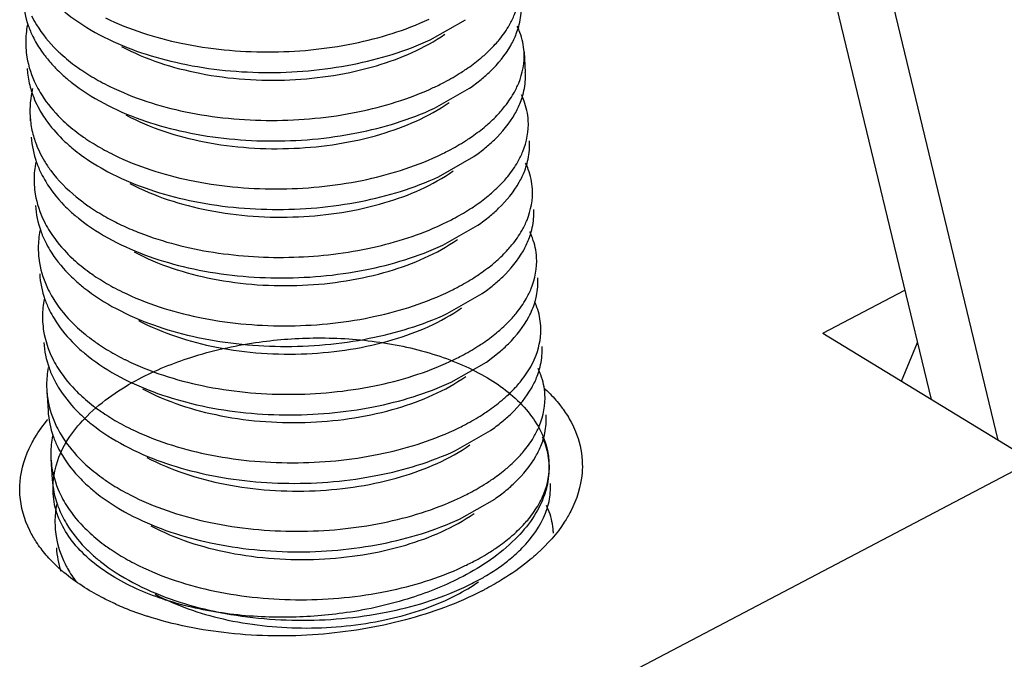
# Model space of a CAD drawing. Header units: millimetres. Extents: x -43833 to -38083, y -3638 to -2112.
# Tile 46 of 114: x -42609.1 to -42603.16, y -3241.23 to -3237.36. Entities that reach past the tile are written whole.
import ezdxf

# ---------------------------------------------------------------- set-up
doc = ezdxf.new("R2010")
doc.units = ezdxf.units.MM
doc.layers.add('02___PRT_ALL_AXES', color=7, linetype='Continuous')

msp = doc.modelspace()

# ---------------------------------------------------------------- linework, layer by layer
at = {"color": 7, "linetype": 'Continuous'}
for p, q in [((-42605.9235, -3230.0235), (-42603.6005, -3239.6572)), ((-42603.1957, -3239.9042), (-42605.5536, -3230.1255)), ((-42606.6239, -3237.4854), (-42606.4117, -3237.3644)), ((-42609.0574, -3237.6593), (-42609.055, -3237.6865)), ((-42606.5987, -3237.8989), (-42606.3864, -3237.7779)), ((-42609.0397, -3237.9487), (-42609.0374, -3237.9759)), ((-42606.5735, -3238.3123), (-42606.3612, -3238.1913)), ((-42606.5483, -3238.7258), (-42606.336, -3238.6048)), ((-42606.523, -3239.1393), (-42606.3108, -3239.0183)), ((-42604.2553, -3239.2577), (-42603.7597, -3238.9973)), ((-42604.2553, -3239.2577), (-42602.9892, -3240.0302)), ((-42603.7805, -3239.5474), (-42603.6834, -3239.3136)), ((-42606.2856, -3239.4317), (-42606.2083, -3239.3725)), ((-42606.4978, -3239.5527), (-42606.2855, -3239.4317)), ((-42606.4726, -3239.9662), (-42606.2603, -3239.8452)), ((-42602.9892, -3240.0302), (-42606.9621, -3242.1175)), ((-42606.4474, -3240.3796), (-42606.2351, -3240.2587))]:
    msp.add_line(p, q, dxfattribs=at)
for centre, radius, start, end in [((-42608.5028, -3237.5027), 0.5631, 169.20982, 179.8921), ((-42608.4726, -3237.194), 0.6138, 199.53217, 206.26699), ((-42606.5412, -3237.2808), 0.468, 338.89205, 344.50788), ((-42608.5206, -3237.502), 0.5453, 179.9664, 183.50387), ((-42608.3286, -3237.1061), 0.7829, 216.73843, 218.43055), ((-42608.2775, -3237.0644), 0.8489, 218.48816, 224.24735), ((-42608.2095, -3236.8668), 0.9544, 225.53179, 227.55885), ((-42608.2118, -3237.0013), 0.94, 224.21075, 227.57244), ((-42608.4994, -3237.6241), 0.5591, 186.40656, 196.48586), ((-42606.448, -3237.7077), 0.3984, 359.36706, 3.50526), ((-42607.9079, -3236.4373), 1.4807, 240.8793, 243.25948), ((-42607.8785, -3236.3798), 1.5452, 243.24774, 243.88418), ((-42607.2836, -3236.3205), 1.6043, 294.97127, 296.28681), ((-42607.0103, -3236.883), 1.0908, 304.88136, 309.43727), ((-42606.516, -3237.6943), 0.468, 338.89205, 344.50788), ((-42608.1954, -3237.292), 0.9382, 224.03845, 227.57468), ((-42608.4832, -3237.9138), 0.5576, 186.39646, 195.80903), ((-42608.1466, -3237.3722), 0.9984, 225.60321, 230.74584), ((-42606.4228, -3238.1212), 0.3984, 359.36706, 3.50526), ((-42607.8826, -3236.8508), 1.4807, 240.8793, 243.25948), ((-42607.8533, -3236.7932), 1.5452, 243.24774, 243.88418), ((-42607.2583, -3236.7339), 1.6043, 294.97127, 296.28681), ((-42606.9851, -3237.2965), 1.0908, 304.88136, 309.43727), ((-42608.4524, -3238.3296), 0.5631, 169.20982, 179.8921), ((-42608.4222, -3238.0209), 0.6138, 199.53217, 206.26699), ((-42606.4908, -3238.1078), 0.468, 338.89205, 344.50788), ((-42608.4702, -3238.3289), 0.5453, 179.9664, 183.50387), ((-42608.1613, -3237.8282), 0.94, 224.21075, 227.57244), ((-42608.0459, -3237.5604), 1.1293, 230.7318, 234.70129), ((-42606.3975, -3238.5347), 0.3984, 359.36706, 3.50526), ((-42607.8313, -3237.2149), 1.5365, 241.26932, 245.22447), ((-42607.2331, -3237.1474), 1.6043, 294.97127, 296.28681), ((-42606.9598, -3237.7099), 1.0908, 304.88136, 309.43727), ((-42608.4272, -3238.7431), 0.5631, 169.20982, 179.8921), ((-42608.397, -3238.4343), 0.6138, 199.53217, 206.26699), ((-42607.7555, -3237.0508), 1.7172, 245.22315, 248.79618), ((-42606.4656, -3238.5212), 0.468, 338.89205, 344.50788), ((-42608.4449, -3238.7424), 0.5453, 179.9664, 183.50387), ((-42608.1449, -3238.1189), 0.9382, 224.03845, 227.57468), ((-42608.1361, -3238.2416), 0.94, 224.21075, 227.57244), ((-42607.8322, -3237.6777), 1.4807, 240.8793, 243.25948), ((-42607.8028, -3237.6202), 1.5452, 243.24774, 243.88418), ((-42607.2079, -3237.5609), 1.6043, 294.97127, 296.28681), ((-42606.9346, -3238.1234), 1.0908, 304.88136, 309.43727), ((-42608.4019, -3239.1566), 0.5631, 169.20982, 179.8921), ((-42608.3717, -3238.8478), 0.6138, 199.53217, 206.26699), ((-42608.4197, -3239.1558), 0.5453, 179.9664, 183.50387), ((-42608.1197, -3238.5324), 0.9382, 224.03845, 227.57468), ((-42608.1109, -3238.6551), 0.94, 224.21075, 227.57244), ((-42606.3471, -3239.3616), 0.3984, 359.36706, 3.50526), ((-42607.807, -3238.0912), 1.4807, 240.8793, 243.25948), ((-42607.7776, -3238.0336), 1.5452, 243.24774, 243.88418), ((-42607.1827, -3237.9743), 1.6043, 294.97127, 296.28681), ((-42608.3767, -3239.57), 0.5631, 169.20982, 179.8921), ((-42608.3465, -3239.2613), 0.6138, 199.53217, 206.26699), ((-42606.4151, -3239.3481), 0.468, 338.89205, 344.50788), ((-42608.3945, -3239.5693), 0.5453, 179.9664, 183.50387), ((-42608.0945, -3238.9459), 0.9382, 224.03845, 227.57468), ((-42606.6866, -3239.0538), 0.7842, 317.23781, 318.19619), ((-42608.0856, -3239.0686), 0.94, 224.21075, 227.57244), ((-42606.8842, -3238.9503), 1.0908, 304.88136, 309.43727), ((-42606.3219, -3239.7751), 0.3984, 359.36706, 3.50526), ((-42607.7817, -3238.5046), 1.4807, 240.8793, 243.25948), ((-42607.7524, -3238.4471), 1.5452, 243.24774, 243.88418), ((-42607.157, -3238.3887), 1.6034, 294.9714, 296.2695), ((-42608.3515, -3239.9835), 0.5631, 169.20982, 179.8921), ((-42608.3213, -3239.6747), 0.6138, 199.53217, 206.26699), ((-42606.3899, -3239.7616), 0.468, 338.89205, 344.50788), ((-42608.3693, -3239.9827), 0.5453, 179.9664, 183.50387), ((-42608.0692, -3239.3593), 0.9382, 224.03845, 227.57468), ((-42608.0604, -3239.482), 0.94, 224.21075, 227.57244), ((-42607.7565, -3238.9181), 1.4807, 240.8793, 243.25948), ((-42606.8589, -3239.3638), 1.0908, 304.88136, 309.43727), ((-42606.2966, -3240.1885), 0.3984, 359.36706, 3.50526), ((-42607.7272, -3238.8606), 1.5452, 243.24774, 243.88418), ((-42607.1322, -3238.8013), 1.6043, 294.97127, 296.28681), ((-42608.3263, -3240.397), 0.5631, 169.20982, 179.8921), ((-42608.2961, -3240.0882), 0.6138, 199.53217, 206.26699), ((-42606.3647, -3240.1751), 0.468, 338.89205, 344.50788), ((-42608.344, -3240.3962), 0.5453, 179.9664, 183.50387), ((-42608.044, -3239.7728), 0.9382, 224.03845, 227.57468), ((-42606.2788, -3240.4779), 0.3982, 1.87927, 3.50629), ((-42608.0352, -3239.8955), 0.94, 224.21075, 227.57244), ((-42607.7313, -3239.3316), 1.4807, 240.8793, 243.25948), ((-42606.8337, -3239.7773), 1.0908, 304.88136, 309.43727), ((-42607.7019, -3239.274), 1.5452, 243.24774, 243.88418), ((-42607.107, -3239.2147), 1.6043, 294.97127, 296.28681), ((-42608.1746, -3239.9139), 1.0284, 229.28101, 230.05104), ((-42607.073, -3239.3934), 1.5436, 294.93663, 298.91361), ((-42607.1742, -3239.1337), 1.8884, 297.20702, 297.71677), ((-42607.8075, -3239.3034), 1.7434, 245.89381, 247.61725), ((-42607.7286, -3239.1053), 1.9566, 247.68819, 252.01873)]:
    msp.add_arc(centre, radius, start, end, dxfattribs=at)
for points, start_tangent, end_tangent in [([(-42606.1455, -3237.3953), (-42606.1155, -3237.3336), (-42606.0831, -3237.1459)], (0.493389, 0.869809), (-0.061157, 0.998128)), ([(-42609.0826, -3237.2459), (-42609.0511, -3237.3992)], (0.061119, -0.99813), (0.333622, -0.942707)), ([(-42608.8712, -3237.2816), (-42608.8159, -3237.3287), (-42608.6205, -3237.4553)], (0.737878, -0.674935), (0.883068, -0.469245)), ([(-42606.0903, -3237.4058), (-42606.0748, -3237.2987)], (0.266464, 0.963845), (0.011054, 0.999939)), ([(-42609.0306, -3237.3416), (-42609.0009, -3237.3954), (-42608.878, -3237.5478)], (0.441966, -0.897032), (0.71354, -0.700614)), ([(-42608.5839, -3237.3538), (-42608.1269, -3237.5067), (-42607.6064, -3237.5592), (-42607.0866, -3237.5077), (-42606.6315, -3237.3614)], (0.897898, -0.440204), (0.90649, 0.422228)), ([(-42606.2314, -3237.5126), (-42606.2066, -3237.4839), (-42606.1455, -3237.3953)], (0.671045, 0.741417), (0.493389, 0.869809)), ([(-42606.0579, -3237.5593), (-42606.0828, -3237.4422), (-42606.0988, -3237.4041)], (-0.061157, 0.998128), (-0.429676, 0.902983)), ([(-42609.0231, -3237.4656), (-42608.975, -3237.5477), (-42608.956, -3237.5744)], (0.441966, -0.897032), (0.598093, -0.801426)), ([(-42608.6205, -3237.4553), (-42608.1605, -3237.6218), (-42607.6282, -3237.6831), (-42607.0928, -3237.6345), (-42606.6239, -3237.4854)], (0.883068, -0.469245), (0.90649, 0.422228)), ([(-42608.4869, -3237.5263), (-42608.0143, -3237.6883), (-42607.4708, -3237.7276), (-42606.9485, -3237.6421), (-42606.5357, -3237.4511)], (0.882883, -0.469593), (0.819507, 0.573069)), ([(-42606.1379, -3237.5193), (-42606.1047, -3237.4493)], (0.493389, 0.869809), (0.35956, 0.933122)), ([(-42609.0649, -3237.5353), (-42609.0586, -3237.5912), (-42609.0054, -3237.755)], (0.061119, -0.99813), (0.441966, -0.897032)), ([(-42606.3249, -3237.6014), (-42606.2996, -3237.5798), (-42606.2314, -3237.5126)], (0.771613, 0.636092), (0.671045, 0.741417)), ([(-42606.3174, -3237.7255), (-42606.2622, -3237.6763), (-42606.1379, -3237.5193)], (0.771613, 0.636092), (0.493389, 0.869809)), ([(-42608.8535, -3237.5711), (-42608.7582, -3237.6484)], (0.737878, -0.674935), (0.810027, -0.586392)), ([(-42606.1203, -3237.8088), (-42606.0903, -3237.7471), (-42606.0579, -3237.5593)], (0.493389, 0.869809), (-0.061157, 0.998128)), ([(-42608.7582, -3237.6484), (-42608.7275, -3237.6699), (-42608.6284, -3237.7308)], (0.810027, -0.586392), (0.873485, -0.486851)), ([(-42606.4369, -3237.6824), (-42606.4071, -3237.6628), (-42606.3249, -3237.6014)], (0.842895, 0.538078), (0.771613, 0.636092)), ([(-42608.8459, -3237.6951), (-42608.7906, -3237.7422), (-42608.5952, -3237.8688)], (0.737878, -0.674935), (0.883068, -0.469245)), ([(-42606.5731, -3237.7589), (-42606.5373, -3237.7407), (-42606.4369, -3237.6824)], (0.896557, 0.442929), (0.842895, 0.538078)), ([(-42606.065, -3237.8193), (-42606.0496, -3237.7121)], (0.266464, 0.963845), (0.011054, 0.999939)), ([(-42609.0054, -3237.755), (-42608.9785, -3237.8042), (-42608.8698, -3237.9442)], (0.441966, -0.897032), (0.694832, -0.719172)), ([(-42608.5587, -3237.7673), (-42608.1017, -3237.9202), (-42607.5811, -3237.9727), (-42607.0613, -3237.9212), (-42606.6063, -3237.7748)], (0.897898, -0.440204), (0.90649, 0.422228)), ([(-42609.0243, -3237.7808), (-42609.0397, -3237.9487)], (-0.23663, -0.9716), (0.060612, -0.998161)), ([(-42609.0355, -3237.7827), (-42609.0232, -3237.82), (-42608.9706, -3237.9289)], (0.283, -0.95912), (0.516579, -0.85624)), ([(-42606.2061, -3237.9261), (-42606.1814, -3237.8973), (-42606.1203, -3237.8088)], (0.671045, 0.741417), (0.493389, 0.869809)), ([(-42606.0327, -3237.9728), (-42606.0576, -3237.8556), (-42606.0736, -3237.8176)], (-0.061157, 0.998128), (-0.429676, 0.902983)), ([(-42608.5952, -3237.8688), (-42608.1353, -3238.0352), (-42607.6029, -3238.0966), (-42607.0676, -3238.048), (-42606.5987, -3237.8989)], (0.883068, -0.469245), (0.90649, 0.422228)), ([(-42608.4617, -3237.9397), (-42607.9891, -3238.1017), (-42607.4456, -3238.141), (-42606.9232, -3238.0556), (-42606.5104, -3237.8646)], (0.882988, -0.469396), (0.819217, 0.573483)), ([(-42606.1127, -3237.9328), (-42606.0794, -3237.8628)], (0.493389, 0.869809), (0.35956, 0.933122)), ([(-42608.9706, -3237.9289), (-42608.9441, -3237.9695), (-42608.845, -3238.0855)], (0.516579, -0.856239), (0.713824, -0.700325)), ([(-42606.2997, -3238.0149), (-42606.2743, -3237.9932), (-42606.2061, -3237.9261)], (0.771613, 0.636092), (0.671045, 0.741417)), ([(-42606.2921, -3238.1389), (-42606.237, -3238.0898), (-42606.1127, -3237.9328)], (0.771613, 0.636092), (0.493389, 0.869809)), ([(-42608.8283, -3237.9845), (-42608.733, -3238.0619)], (0.737878, -0.674935), (0.810027, -0.586392)), ([(-42606.095, -3238.2222), (-42606.0651, -3238.1605), (-42606.0327, -3237.9728)], (0.493389, 0.869809), (-0.061157, 0.998128)), ([(-42609.0321, -3238.0728), (-42609.0007, -3238.2261)], (0.061119, -0.99813), (0.333622, -0.942707)), ([(-42609.0198, -3238.0657), (-42609.0073, -3238.1046), (-42608.9529, -3238.2183)], (0.271759, -0.962365), (0.516579, -0.856239)), ([(-42608.733, -3238.0619), (-42608.7023, -3238.0834), (-42608.6032, -3238.1443)], (0.810027, -0.586392), (0.873485, -0.486851)), ([(-42606.4116, -3238.0959), (-42606.3819, -3238.0763), (-42606.2997, -3238.0149)], (0.842895, 0.538078), (0.771613, 0.636092)), ([(-42606.5478, -3238.1723), (-42606.5121, -3238.1541), (-42606.4116, -3238.0959)], (0.896557, 0.442929), (0.842895, 0.538078)), ([(-42606.0398, -3238.2327), (-42606.0244, -3238.1256)], (0.266464, 0.963845), (0.011054, 0.999939)), ([(-42608.7783, -3238.1453), (-42608.7309, -3238.1819), (-42608.57, -3238.2822)], (0.773753, -0.633487), (0.88303, -0.469316)), ([(-42608.5335, -3238.1807), (-42608.0765, -3238.3337), (-42607.5559, -3238.3862), (-42607.0361, -3238.3347), (-42606.5811, -3238.1883)], (0.897898, -0.440204), (0.90649, 0.422228)), ([(-42608.9529, -3238.2183), (-42608.9145, -3238.2755), (-42608.7606, -3238.4347)], (0.516579, -0.856239), (0.773753, -0.633487)), ([(-42606.1809, -3238.3395), (-42606.1562, -3238.3108), (-42606.095, -3238.2222)], (0.671045, 0.741417), (0.493389, 0.869809)), ([(-42606.0075, -3238.3863), (-42606.0323, -3238.2691), (-42606.0484, -3238.231)], (-0.061157, 0.998128), (-0.429676, 0.902983)), ([(-42608.9726, -3238.2925), (-42608.9454, -3238.3422), (-42608.8351, -3238.4836)], (0.441966, -0.897032), (0.697021, -0.71705)), ([(-42608.57, -3238.2822), (-42608.1101, -3238.4487), (-42607.5777, -3238.5101), (-42607.0423, -3238.4615), (-42606.5735, -3238.3123)], (0.88303, -0.469316), (0.90649, 0.422228)), ([(-42608.4365, -3238.3532), (-42607.9639, -3238.5152), (-42607.4204, -3238.5545), (-42606.898, -3238.4691), (-42606.4852, -3238.278)], (0.883043, -0.469293), (0.819341, 0.573306)), ([(-42606.0875, -3238.3463), (-42606.0542, -3238.2763)], (0.493389, 0.869809), (0.35956, 0.933122)), ([(-42609.0145, -3238.3622), (-42609.0082, -3238.4182), (-42608.9549, -3238.5819)], (0.061119, -0.99813), (0.441966, -0.897032)), ([(-42606.2745, -3238.4284), (-42606.2491, -3238.4067), (-42606.1809, -3238.3395)], (0.771613, 0.636092), (0.671045, 0.741417)), ([(-42606.2669, -3238.5524), (-42606.2118, -3238.5032), (-42606.0875, -3238.3463)], (0.771613, 0.636092), (0.493389, 0.869809)), ([(-42606.3864, -3238.5093), (-42606.3567, -3238.4898), (-42606.2745, -3238.4284)], (0.842895, 0.538078), (0.771613, 0.636092)), ([(-42606.0698, -3238.6357), (-42606.0398, -3238.574), (-42606.0075, -3238.3863)], (0.493389, 0.869809), (-0.061157, 0.998128)), ([(-42609.0069, -3238.4863), (-42608.9754, -3238.6396)], (0.061119, -0.99813), (0.333622, -0.942707)), ([(-42608.6984, -3238.4821), (-42608.6679, -3238.503), (-42608.5699, -3238.5622)], (0.815762, -0.578387), (0.876581, -0.481254)), ([(-42608.7955, -3238.522), (-42608.7402, -3238.5691), (-42608.5448, -3238.6957)], (0.737878, -0.674935), (0.883068, -0.469245)), ([(-42606.5226, -3238.5858), (-42606.4869, -3238.5676), (-42606.3864, -3238.5093)], (0.896557, 0.442929), (0.842895, 0.538078)), ([(-42606.0146, -3238.6462), (-42605.9992, -3238.5391)], (0.266464, 0.963845), (0.011054, 0.999939)), ([(-42608.9549, -3238.5819), (-42608.9281, -3238.6311), (-42608.8193, -3238.7711)], (0.441966, -0.897032), (0.694832, -0.719172)), ([(-42608.3766, -3238.6518), (-42607.9333, -3238.7687), (-42607.4482, -3238.7984), (-42606.9724, -3238.7399), (-42606.5558, -3238.6017)], (0.93209, -0.362228), (0.90649, 0.422228)), ([(-42606.1557, -3238.753), (-42606.1309, -3238.7243), (-42606.0698, -3238.6357)], (0.671045, 0.741417), (0.493389, 0.869809)), ([(-42605.9822, -3238.7997), (-42606.0071, -3238.6826), (-42606.0231, -3238.6445)], (-0.061157, 0.998128), (-0.429676, 0.902983)), ([(-42608.9474, -3238.706), (-42608.9202, -3238.7557), (-42608.8099, -3238.8971)], (0.441966, -0.897032), (0.697021, -0.71705)), ([(-42608.5448, -3238.6957), (-42608.0849, -3238.8622), (-42607.5525, -3238.9235), (-42607.0171, -3238.8749), (-42606.5483, -3238.7258)], (0.883068, -0.469245), (0.90649, 0.422228)), ([(-42608.4112, -3238.7667), (-42607.9387, -3238.9287), (-42607.3952, -3238.968), (-42606.8728, -3238.8825), (-42606.46, -3238.6915)], (0.882864, -0.469629), (0.819499, 0.57308)), ([(-42606.0623, -3238.7597), (-42606.029, -3238.6897)], (0.493389, 0.869809), (0.35956, 0.933122)), ([(-42608.9893, -3238.7757), (-42608.9829, -3238.8316), (-42608.9297, -3238.9954)], (0.061119, -0.99813), (0.441966, -0.897032)), ([(-42606.2493, -3238.8418), (-42606.2239, -3238.8202), (-42606.1557, -3238.753)], (0.771613, 0.636092), (0.671045, 0.741417)), ([(-42606.2417, -3238.9659), (-42606.1865, -3238.9167), (-42606.0623, -3238.7597)], (0.771613, 0.636092), (0.493389, 0.869809)), ([(-42608.7778, -3238.8115), (-42608.6826, -3238.8888)], (0.737878, -0.674935), (0.810027, -0.586392)), ([(-42606.3612, -3238.9228), (-42606.3315, -3238.9032), (-42606.2493, -3238.8418)], (0.842895, 0.538078), (0.771613, 0.636092)), ([(-42606.0446, -3239.0492), (-42606.0146, -3238.9875), (-42605.9822, -3238.7997)], (0.493389, 0.869809), (-0.061157, 0.998128)), ([(-42608.9817, -3238.8997), (-42608.9502, -3239.053)], (0.061119, -0.99813), (0.333622, -0.942707)), ([(-42608.6826, -3238.8888), (-42608.6518, -3238.9103), (-42608.5528, -3238.9712)], (0.810027, -0.586392), (0.873485, -0.486851)), ([(-42608.7703, -3238.9355), (-42608.715, -3238.9826), (-42608.5196, -3239.1092)], (0.737878, -0.674935), (0.883068, -0.469245)), ([(-42606.4974, -3238.9993), (-42606.4617, -3238.9811), (-42606.3612, -3238.9228)], (0.896557, 0.442929), (0.842895, 0.538078)), ([(-42605.9918, -3239.0683), (-42605.9827, -3239.0321), (-42605.9747, -3238.9238)], (0.285225, 0.958461), (-0.060893, 0.998144)), ([(-42608.9297, -3238.9954), (-42608.9028, -3239.0446), (-42608.7941, -3239.1846)], (0.441966, -0.897032), (0.694832, -0.719172)), ([(-42608.483, -3239.0077), (-42608.026, -3239.1606), (-42607.5055, -3239.2131), (-42606.9857, -3239.1616), (-42606.5306, -3239.0152)], (0.897898, -0.440204), (0.90649, 0.422228)), ([(-42606.1305, -3239.1665), (-42606.1057, -3239.1377), (-42606.0446, -3239.0492)], (0.671045, 0.741417), (0.493389, 0.869809)), ([(-42606.0286, -3239.1579), (-42605.9918, -3239.0683)], (0.465895, 0.88484), (0.285225, 0.958461)), ([(-42605.957, -3239.2132), (-42605.9799, -3239.1016), (-42605.9945, -3239.0653)], (-0.060893, 0.998144), (-0.413833, 0.910353)), ([(-42608.9221, -3239.1195), (-42608.8949, -3239.1691), (-42608.7846, -3239.3106)], (0.441966, -0.897032), (0.697021, -0.71705)), ([(-42608.5196, -3239.1092), (-42608.0596, -3239.2756), (-42607.5273, -3239.337), (-42606.9919, -3239.2884), (-42606.523, -3239.1393)], (0.883068, -0.469245), (0.90649, 0.422228)), ([(-42608.386, -3239.1801), (-42607.9134, -3239.3421), (-42607.3699, -3239.3814), (-42606.8476, -3239.296), (-42606.4348, -3239.105)], (0.883039, -0.4693), (0.819199, 0.573509)), ([(-42608.964, -3239.1891), (-42608.9577, -3239.2451), (-42608.9045, -3239.4089)], (0.061119, -0.99813), (0.441966, -0.897032)), ([(-42606.224, -3239.2553), (-42606.1987, -3239.2336), (-42606.1305, -3239.1665)], (0.771613, 0.636092), (0.671045, 0.741417)), ([(-42606.2083, -3239.3725), (-42606.1523, -3239.3213), (-42606.0286, -3239.1579)], (0.764819, 0.644245), (0.465895, 0.88484)), ([(-42608.7526, -3239.2249), (-42608.6573, -3239.3023)], (0.737878, -0.674935), (0.810027, -0.586392)), ([(-42606.336, -3239.3363), (-42606.3062, -3239.3167), (-42606.224, -3239.2553)], (0.842895, 0.538078), (0.771613, 0.636092)), ([(-42606.011, -3239.4473), (-42605.9848, -3239.3893), (-42605.957, -3239.2132)], (0.465895, 0.88484), (-0.060893, 0.998144)), ([(-42608.9565, -3239.3132), (-42608.925, -3239.4665)], (0.061119, -0.99813), (0.333622, -0.942707)), ([(-42608.6573, -3239.3023), (-42608.6266, -3239.3238), (-42608.5275, -3239.3847)], (0.810027, -0.586392), (0.873485, -0.486851)), ([(-42608.3815, -3239.533), (-42608.0684, -3239.4034), (-42607.6781, -3239.314), (-42607.3302, -3239.2863), (-42606.951, -3239.3088), (-42606.5865, -3239.3904), (-42606.279, -3239.5269), (-42606.045, -3239.7186), (-42605.9165, -3239.9668), (-42605.9351, -3240.2335), (-42606.1119, -3240.5012), (-42606.4262, -3240.7259)], (0.885251, 0.465114), (-0.885251, -0.465114)), ([(-42608.745, -3239.349), (-42608.6897, -3239.396), (-42608.4943, -3239.5227)], (0.737878, -0.674935), (0.883068, -0.469245)), ([(-42606.4722, -3239.4127), (-42606.4364, -3239.3945), (-42606.336, -3239.3363)], (0.896557, 0.442929), (0.842895, 0.538078)), ([(-42605.9641, -3239.4731), (-42605.9487, -3239.366)], (0.266464, 0.963845), (0.011054, 0.999939)), ([(-42608.9045, -3239.4089), (-42608.8776, -3239.458), (-42608.7689, -3239.598)], (0.441966, -0.897032), (0.694832, -0.719172)), ([(-42608.4578, -3239.4211), (-42608.0008, -3239.5741), (-42607.4802, -3239.6266), (-42606.9604, -3239.575), (-42606.5054, -3239.4287)], (0.897898, -0.440204), (0.90649, 0.422228)), ([(-42606.1021, -3239.5765), (-42606.0754, -3239.5449), (-42606.011, -3239.4473)], (0.666554, 0.745457), (0.465895, 0.88484)), ([(-42605.9318, -3239.6267), (-42605.9567, -3239.5095), (-42605.9727, -3239.4714)], (-0.061157, 0.998128), (-0.429676, 0.902983)), ([(-42606.4262, -3240.7259), (-42606.7393, -3240.8555), (-42607.1297, -3240.9449), (-42607.4776, -3240.9727), (-42607.8567, -3240.9502), (-42608.2212, -3240.8686), (-42608.5288, -3240.732), (-42608.7628, -3240.5404), (-42608.8913, -3240.2921), (-42608.8727, -3240.0254), (-42608.6959, -3239.7578), (-42608.3815, -3239.533)], (-0.885251, -0.465114), (0.885251, 0.465114)), ([(-42608.8969, -3239.5329), (-42608.8697, -3239.5826), (-42608.7594, -3239.724)], (0.441966, -0.897032), (0.697021, -0.71705)), ([(-42608.4943, -3239.5227), (-42608.0344, -3239.6891), (-42607.502, -3239.7504), (-42606.9667, -3239.7019), (-42606.4978, -3239.5527)], (0.883068, -0.469245), (0.90649, 0.422228)), ([(-42608.3608, -3239.5936), (-42607.8882, -3239.7556), (-42607.3447, -3239.7949), (-42606.8224, -3239.7095), (-42606.4096, -3239.5184)], (0.883005, -0.469363), (0.819391, 0.573236)), ([(-42606.0118, -3239.5867), (-42605.9785, -3239.5167)], (0.493389, 0.869809), (0.35956, 0.933122)), ([(-42608.9388, -3239.6026), (-42608.9325, -3239.6586), (-42608.8793, -3239.8223)], (0.061119, -0.99813), (0.441966, -0.897032)), ([(-42606.1912, -3239.7928), (-42606.1361, -3239.7436), (-42606.0118, -3239.5867)], (0.771613, 0.636092), (0.493389, 0.869809)), ([(-42606.1906, -3239.6619), (-42606.1693, -3239.6434), (-42606.1109, -3239.5862)], (0.764819, 0.644245), (0.678929, 0.734204)), ([(-42605.9341, -3239.5908), (-42605.909, -3239.615), (-42605.8419, -3239.6905)], (0.732451, -0.68082), (0.616883, -0.787055)), ([(-42608.7274, -3239.6384), (-42608.6321, -3239.7157)], (0.737878, -0.674935), (0.810027, -0.586392)), ([(-42606.3107, -3239.7497), (-42606.2786, -3239.7285), (-42606.1906, -3239.6619)], (0.842856, 0.538139), (0.764819, 0.644245)), ([(-42605.9941, -3239.8761), (-42605.9642, -3239.8144), (-42605.9318, -3239.6267)], (0.493389, 0.869809), (-0.061157, 0.998128)), ([(-42608.9312, -3239.7267), (-42608.8998, -3239.88)], (0.061119, -0.99813), (0.333622, -0.942707)), ([(-42608.6321, -3239.7157), (-42608.6014, -3239.7373), (-42608.5023, -3239.7981)], (0.810027, -0.586392), (0.873485, -0.486851)), ([(-42605.8419, -3239.6905), (-42605.8226, -3239.7162), (-42605.7734, -3239.7955)], (0.616883, -0.787055), (0.467358, -0.884068)), ([(-42609.0315, -3239.9262), (-42609.0105, -3239.8884), (-42608.9317, -3239.7776)], (0.459309, 0.888277), (0.640034, 0.768346)), ([(-42608.7198, -3239.7624), (-42608.6645, -3239.8095), (-42608.4691, -3239.9361)], (0.737878, -0.674935), (0.883068, -0.469245)), ([(-42606.4474, -3239.8264), (-42606.4115, -3239.8082), (-42606.3107, -3239.7497)], (0.896692, 0.442656), (0.842856, 0.538139)), ([(-42605.9389, -3239.8866), (-42605.9235, -3239.7795)], (0.266464, 0.963845), (0.011054, 0.999939)), ([(-42605.7734, -3239.7955), (-42605.7471, -3239.8518), (-42605.707, -3240.0263)], (0.467358, -0.884068), (0.060554, -0.998165)), ([(-42608.8793, -3239.8223), (-42608.8524, -3239.8715), (-42608.7437, -3240.0115)], (0.441966, -0.897032), (0.694832, -0.719172)), ([(-42608.4326, -3239.8346), (-42607.9756, -3239.9875), (-42607.455, -3240.04), (-42606.9352, -3239.9885), (-42606.4802, -3239.8421)], (0.897898, -0.440204), (0.90649, 0.422228)), ([(-42606.08, -3239.9934), (-42606.0553, -3239.9647), (-42605.9941, -3239.8761)], (0.671045, 0.741417), (0.493389, 0.869809)), ([(-42605.9065, -3240.0401), (-42605.9314, -3239.923), (-42605.9475, -3239.8849)], (-0.061157, 0.998128), (-0.429676, 0.902983)), ([(-42609.1007, -3240.2327), (-42609.0998, -3240.1558), (-42609.0315, -3239.9262)], (-0.060554, 0.998165), (0.459309, 0.888277)), ([(-42608.8717, -3239.9464), (-42608.8445, -3239.9961), (-42608.7342, -3240.1375)], (0.441966, -0.897032), (0.697021, -0.71705)), ([(-42608.4691, -3239.9361), (-42608.0092, -3240.1026), (-42607.4768, -3240.1639), (-42606.9414, -3240.1153), (-42606.4726, -3239.9662)], (0.883068, -0.469245), (0.90649, 0.422228)), ([(-42608.3356, -3240.0071), (-42607.863, -3240.1691), (-42607.3195, -3240.2084), (-42606.7971, -3240.1229), (-42606.3843, -3239.9319)], (0.882857, -0.469641), (0.819467, 0.573127)), ([(-42605.9866, -3240.0001), (-42605.9533, -3239.9301)], (0.493389, 0.869809), (0.35956, 0.933122)), ([(-42608.9136, -3240.0161), (-42608.9073, -3240.072), (-42608.854, -3240.2358)], (0.061119, -0.99813), (0.441966, -0.897032)), ([(-42606.1736, -3240.0822), (-42606.1482, -3240.0606), (-42606.08, -3239.9934)], (0.771613, 0.636092), (0.671045, 0.741417)), ([(-42606.166, -3240.2063), (-42606.1109, -3240.1571), (-42605.9866, -3240.0001)], (0.771613, 0.636092), (0.493389, 0.869809)), ([(-42605.707, -3240.0263), (-42605.7079, -3240.1031), (-42605.7763, -3240.3327)], (0.060554, -0.998165), (-0.459309, -0.888277)), ([(-42608.7021, -3240.0518), (-42608.6069, -3240.1292)], (0.737878, -0.674935), (0.810027, -0.586392)), ([(-42606.2855, -3240.1632), (-42606.2558, -3240.1436), (-42606.1736, -3240.0822)], (0.842895, 0.538078), (0.771613, 0.636092)), ([(-42605.9689, -3240.2895), (-42605.9389, -3240.2279), (-42605.9065, -3240.0401)], (0.493389, 0.869809), (-0.061157, 0.998128)), ([(-42608.906, -3240.1401), (-42608.8745, -3240.2934)], (0.061119, -0.99813), (0.333622, -0.942707)), ([(-42608.6069, -3240.1292), (-42608.5761, -3240.1507), (-42608.4771, -3240.2116)], (0.810027, -0.586392), (0.873485, -0.486851)), ([(-42608.6946, -3240.1759), (-42608.6393, -3240.2229), (-42608.4439, -3240.3496)], (0.737878, -0.674935), (0.883068, -0.469245)), ([(-42606.4217, -3240.2397), (-42606.386, -3240.2215), (-42606.2855, -3240.1632)], (0.896557, 0.442929), (0.842895, 0.538078)), ([(-42605.9137, -3240.3001), (-42605.8983, -3240.1929)], (0.266464, 0.963845), (0.011054, 0.999939)), ([(-42609.0021, -3240.518), (-42609.0417, -3240.4491), (-42609.1007, -3240.2327)], (-0.54875, 0.835986), (-0.060554, 0.998165)), ([(-42608.854, -3240.2358), (-42608.8271, -3240.285), (-42608.7184, -3240.425)], (0.441966, -0.897032), (0.694832, -0.719172)), ([(-42608.4074, -3240.248), (-42607.9504, -3240.401), (-42607.4298, -3240.4535), (-42606.91, -3240.402), (-42606.4549, -3240.2556)], (0.897898, -0.440204), (0.90649, 0.422228)), ([(-42606.0548, -3240.4069), (-42606.03, -3240.3781), (-42605.9689, -3240.2895)], (0.671045, 0.741417), (0.493389, 0.869809)), ([(-42605.8813, -3240.4536), (-42605.9062, -3240.3364), (-42605.9222, -3240.2984)], (-0.061157, 0.998128), (-0.429676, 0.902983)), ([(-42608.8465, -3240.3598), (-42608.8193, -3240.4095), (-42608.709, -3240.551)], (0.441966, -0.897032), (0.697021, -0.71705)), ([(-42608.4439, -3240.3496), (-42607.984, -3240.516), (-42607.4516, -3240.5774), (-42606.9162, -3240.5288), (-42606.4474, -3240.3796)], (0.883068, -0.469245), (0.90649, 0.422228)), ([(-42608.3104, -3240.4205), (-42607.8377, -3240.5825), (-42607.2943, -3240.6218), (-42606.7719, -3240.5364), (-42606.3591, -3240.3454)], (0.883068, -0.469246), (0.819203, 0.573504)), ([(-42606.1408, -3240.6197), (-42606.0694, -3240.5544), (-42605.9281, -3240.3436)], (0.771613, 0.636092), (0.35956, 0.933122)), ([(-42605.7763, -3240.3327), (-42605.8149, -3240.3988), (-42605.9783, -3240.5876)], (-0.459309, -0.888277), (-0.739871, -0.672748)), ([(-42608.8884, -3240.4295), (-42608.882, -3240.4855), (-42608.8288, -3240.6493)], (0.061119, -0.99813), (0.441966, -0.897032)), ([(-42606.1484, -3240.4957), (-42606.123, -3240.474), (-42606.0548, -3240.4069)], (0.771613, 0.636092), (0.671045, 0.741417)), ([(-42608.6769, -3240.4653), (-42608.5817, -3240.5427)], (0.737878, -0.674935), (0.810027, -0.586392)), ([(-42606.2603, -3240.5767), (-42606.2306, -3240.5571), (-42606.1484, -3240.4957)], (0.842895, 0.538078), (0.771613, 0.636092)), ([(-42608.9425, -3240.5968), (-42609.0021, -3240.518)], (-0.652349, 0.757919), (-0.54875, 0.835986)), ([(-42608.8808, -3240.5536), (-42608.8537, -3240.6941)], (0.061119, -0.99813), (0.311833, -0.950137)), ([(-42608.5817, -3240.5427), (-42608.5509, -3240.5642), (-42608.4518, -3240.6251)], (0.810027, -0.586392), (0.873485, -0.486851)), ([(-42608.8455, -3240.6934), (-42608.8717, -3240.6699), (-42608.9425, -3240.5968)], (-0.757904, 0.652367), (-0.652349, 0.757919)), ([(-42608.6694, -3240.5894), (-42608.6141, -3240.6364), (-42608.4187, -3240.763)], (0.737878, -0.674935), (0.883068, -0.469245)), ([(-42606.3965, -3240.6531), (-42606.3608, -3240.6349), (-42606.2603, -3240.5767)], (0.896557, 0.442929), (0.842895, 0.538078)), ([(-42605.9783, -3240.5876), (-42606.0206, -3240.6243), (-42606.1633, -3240.7284)], (-0.739871, -0.672748), (-0.841094, -0.540889)), ([(-42608.8288, -3240.6493), (-42608.8139, -3240.6777), (-42608.7599, -3240.7606)], (0.441966, -0.897032), (0.601334, -0.798998)), ([(-42608.3821, -3240.6615), (-42607.9251, -3240.8145), (-42607.4046, -3240.867), (-42606.8848, -3240.8154), (-42606.4297, -3240.6691)], (0.897898, -0.440204), (0.90649, 0.422228)), ([(-42606.3266, -3240.7446), (-42606.296, -3240.7272), (-42606.2099, -3240.6721)], (0.875013, 0.4841), (0.819719, 0.572765)), ([(-42608.5196, -3240.8947), (-42608.608, -3240.8519), (-42608.8349, -3240.7023)], (-0.912729, 0.408566), (-0.766603, 0.642122)), ([(-42606.1633, -3240.7284), (-42606.1952, -3240.7484), (-42606.2959, -3240.8054)], (-0.841094, -0.540889), (-0.885251, -0.465114)), ([(-42608.4187, -3240.763), (-42607.9587, -3240.9295), (-42607.4264, -3240.9908), (-42606.891, -3240.9423), (-42606.4221, -3240.7931)], (0.883068, -0.469245), (0.90649, 0.422228)), ([(-42606.5124, -3240.8613), (-42606.4642, -3240.8374), (-42606.3339, -3240.7588)], (0.904383, 0.426721), (0.819436, 0.57317)), ([(-42606.3108, -3240.8132), (-42606.7743, -3240.9885), (-42607.3015, -3241.0767), (-42607.8391, -3241.0691), (-42608.3326, -3240.9663)], (-0.889354, -0.457219), (-0.951025, 0.309113)), ([(-42608.2851, -3240.834), (-42607.8744, -3240.9828), (-42607.4004, -3241.0375), (-42606.9256, -3240.994), (-42606.5124, -3240.8613)], (0.882971, -0.469428), (0.904383, 0.426721))]:
    msp.add_spline(points, degree=3, dxfattribs=dict(at, start_tangent=start_tangent, end_tangent=end_tangent))
at = {"layer": '02___PRT_ALL_AXES', "color": 7, "linetype": 'Continuous'}
for p, q in [((-42606.0579, -3237.5593), (-42606.0503, -3237.6834)), ((-42609.0397, -3237.9487), (-42609.0381, -3237.9759)), ((-42608.9388, -3239.6026), (-42608.9312, -3239.7267)), ((-42608.9136, -3240.0161), (-42608.906, -3240.1401))]:
    msp.add_line(p, q, dxfattribs=at)

doc.saveas('drawing.dxf')
